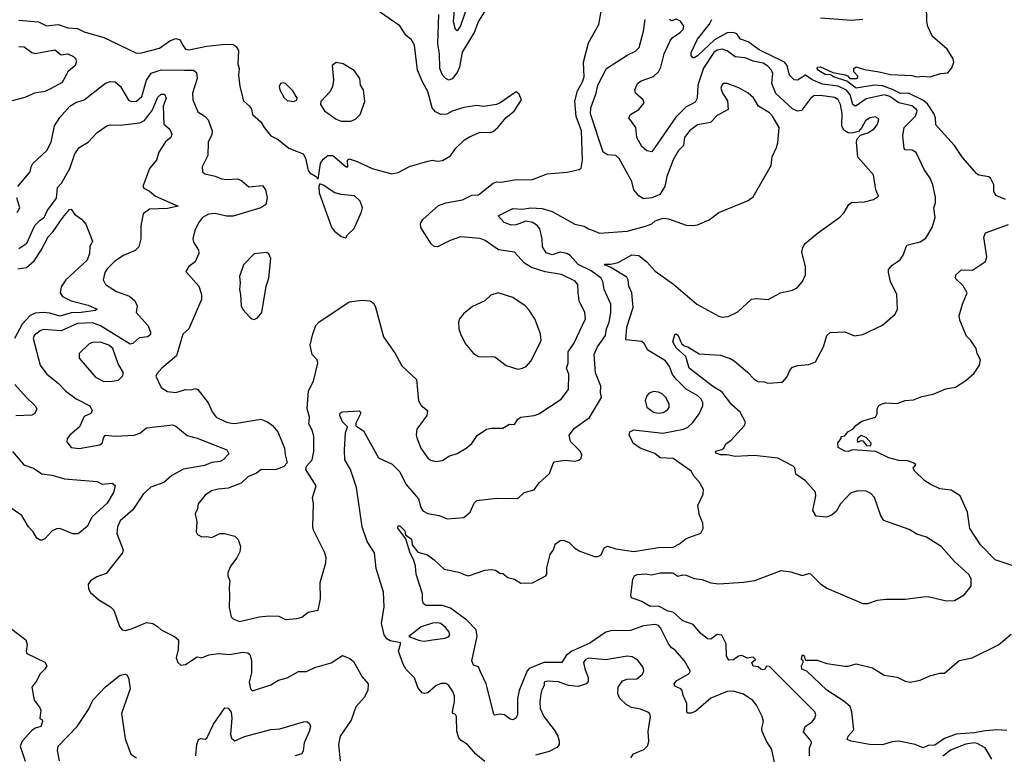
# Model space of a CAD drawing. Extents: x 1468344 to 1613994, y 525695 to 643861.
# Tile 105 of 256: x 1501581 to 1507600, y 624485 to 628974. Entities that reach past the tile are written whole.
import ezdxf

# ---------------------------------------------------------------- set-up
doc = ezdxf.new("R2010")
doc.units = 0

msp = doc.modelspace()

# ---------------------------------------------------------------- linework, layer by layer
at = {"layer": '0CON10XD'}
for points in [[(1502575, 628820), (1502594.1, 628794.1), (1502615, 628790), (1502725, 628811.9), (1502835.9, 628824.1), (1502885, 628822), (1502905, 628811.2), (1502917.5, 628785), (1502914.2, 628705), (1502922, 628675), (1502918.8, 628635), (1502925.8, 628565), (1502948.8, 628478.8), (1502986.2, 628445), (1502997.3, 628427.3), (1503004.2, 628395), (1503055, 628350), (1503074.2, 628315), (1503115.6, 628265), (1503161.2, 628241.2), (1503225, 628188.8), (1503313.8, 628153.8), (1503327, 628127), (1503345, 628053.3), (1503355, 628038.8), (1503388.3, 628018.3), (1503405, 628000), (1503418.9, 628095), (1503435, 628121.4), (1503465, 628143.3), (1503495, 628144.5), (1503576.1, 628073.9), (1503585.7, 628074.3), (1503584.3, 628115), (1503595, 628122.9), (1503643.3, 628106.7), (1503735, 628065.6), (1503855, 628031.2), (1503895, 628040), (1503962.7, 628077.3), (1504075, 628110), (1504105, 628116.2), (1504135, 628108.8), (1504165, 628114), (1504215, 628142.5), (1504245, 628187.5), (1504300.7, 628239.3), (1504330.8, 628259.2), (1504395, 628286.7), (1504455, 628284), (1504475, 628291.2), (1504503.8, 628315), (1504555, 628376.2), (1504603.9, 628416.1), (1504647.5, 628485), (1504635, 628520), (1504615, 628532.5), (1504517.5, 628465), (1504495, 628456.7), (1504416.2, 628443.8), (1504375, 628449.2), (1504295, 628437.5), (1504225, 628416), (1504192.4, 628397.6), (1504155, 628395.6), (1504121.7, 628411.7), (1504102.9, 628435), (1504075.5, 628535.5), (1504043.8, 628593.8), (1504011.9, 628665), (1503995, 628817.5), (1503975, 628851.2), (1503940.5, 628880.5), (1503905, 628936), (1503661.2, 629105)], [(1504326, 629085), (1504275, 628935.8), (1504255, 628906), (1504245, 628913.3), (1504232, 628962), (1504245.6, 629115)], [(1507607.1, 627875), (1507549.5, 627899.5), (1507535.7, 627925), (1507536.7, 627965), (1507515, 628006.2), (1507505, 628014), (1507444.4, 628024.4), (1507433, 628033), (1507345, 628132.5), (1507295, 628204.3), (1507214.4, 628294.4), (1507181.5, 628331.5), (1507180, 628375), (1507170, 628400), (1507129.9, 628459.9), (1507102.9, 628482.9), (1507015, 628524.7), (1506965, 628522.5), (1506917.5, 628547.5), (1506855, 628569.8), (1506805.9, 628574.1), (1506695, 628556), (1506637.7, 628597.8), (1506555.7, 628625), (1506537, 628637), (1506505, 628638.4), (1506463.5, 628663.5), (1506455.6, 628675), (1506458.8, 628685), (1506475.9, 628685.9), (1506550.9, 628650.9), (1506627.5, 628637.5), (1506641.4, 628631.4), (1506655, 628614.4), (1506695, 628613.8), (1506705, 628620), (1506705, 628630), (1506680, 628655), (1506680, 628675), (1506695, 628686.7), (1506745, 628668.8), (1506835, 628656), (1506905, 628638.6), (1507035, 628632.5), (1507065, 628624.5), (1507101.9, 628628.1), (1507145.9, 628624.1), (1507210, 628645), (1507255, 628648.8), (1507279.3, 628680.7), (1507291.9, 628715), (1507288.1, 628735), (1507251.5, 628795), (1507161.5, 628871.5), (1507133.5, 628933.5), (1507126, 628965), (1507124, 629065)], [(1504008.8, 626418.8), (1504032, 626355), (1504076.7, 626295), (1504095, 626282), (1504125, 626274), (1504165, 626281.2), (1504204.1, 626305.9), (1504255, 626323.8), (1504310, 626355), (1504345, 626383.8), (1504377.9, 626432.1), (1504435, 626472), (1504465, 626477.5), (1504535, 626476.9), (1504575, 626502.5), (1504605, 626500), (1504625, 626532), (1504645, 626544.2), (1504725, 626554.3), (1504754.5, 626565.5), (1504891.9, 626655), (1504935.5, 626715), (1504936.9, 626806.9), (1504923.3, 626845), (1504934.6, 626875.4), (1504934.1, 626945), (1504968.2, 626995), (1505040, 627145), (1505036.4, 627185), (1505000, 627255), (1504995, 627307.5), (1504993.1, 627355), (1504976, 627376), (1504893, 627417), (1504792.7, 627432.7), (1504709.3, 627459.3), (1504666.8, 627486.8), (1504605, 627552.9), (1504507.7, 627567.7), (1504427.1, 627625), (1504395, 627637.9), (1504275, 627646.4), (1504212, 627625), (1504135, 627586.2), (1504115, 627587.5), (1504095.6, 627605), (1504032.7, 627705), (1504031.4, 627728.6), (1504046.2, 627753.8), (1504140.5, 627839.5), (1504185.3, 627854.7), (1504287.3, 627872.7), (1504345, 627902.7), (1504385.3, 627904.7), (1504475.7, 627974.3), (1504495, 627983.1), (1504525, 627980.9), (1504605, 627995.7), (1504715, 627998), (1504805, 628031.2), (1504928.1, 628041.9), (1505001.7, 628058.3), (1505012.5, 628067.5), (1505021.9, 628115), (1505015.4, 628294.6), (1504981.8, 628381.8), (1504974.1, 628475.9), (1504989.9, 628540.1), (1505021.6, 628595), (1505031.3, 628625), (1505028.2, 628715), (1505058.3, 628831.7), (1505121.5, 628945), (1505135.4, 629025)], [(1504425, 629026.7), (1504384.6, 628965), (1504359.3, 628895), (1504284.7, 628775), (1504269.5, 628685), (1504255, 628651.2), (1504225, 628612), (1504205, 628604), (1504185, 628613.8), (1504165, 628634.2), (1504148.5, 628675), (1504148.1, 628765), (1504136.3, 628826.3), (1504143.9, 629005)], [(1506476.3, 628986.3), (1506665, 628971.5), (1506735, 628976.9)], [(1501575, 628970.8), (1501695, 628961.4), (1501745, 628937.1), (1501815, 628944.6), (1501875, 628923.6), (1501935, 628920), (1501975, 628900.4), (1502094.6, 628864.6), (1502295, 628770), (1502325, 628771.9), (1502435, 628799.2), (1502497.8, 628845), (1502535, 628858.7), (1502561.9, 628851.9), (1502575, 628820)], [(1504425, 624441.4), (1504370, 624485), (1504318, 624545), (1504279.7, 624569.7), (1504266.3, 624586.3), (1504253.3, 624625), (1504252, 624715), (1504245, 624728.8), (1504226.2, 624736.2), (1504228.3, 624758.3), (1504239.1, 624805), (1504239.7, 624839.7), (1504229.1, 624869.1), (1504205, 624904.2), (1504185, 624916.7), (1504155, 624917.9), (1504125, 624903.6), (1504075, 624860.8), (1504055, 624856), (1504041.2, 624861.2), (1504015, 624893.3), (1503995, 624952), (1503942.6, 625002.6), (1503924, 625035), (1503896.2, 625115), (1503910, 625165), (1503845, 625178), (1503825, 625190), (1503808.1, 625215), (1503792.2, 625285), (1503809.4, 625385), (1503804.4, 625475), (1503760.4, 625620.4), (1503749.4, 625715), (1503705.5, 625785), (1503673.9, 625875), (1503639.1, 626115), (1503602.7, 626225), (1503568.5, 626285), (1503565.4, 626345), (1503571.7, 626448.3), (1503585.6, 626485), (1503555, 626516.4), (1503537.5, 626555), (1503540.4, 626569.6), (1503551.8, 626578.2), (1503655, 626582.9), (1503665, 626576.2), (1503664.5, 626565), (1503635, 626507.5), (1503635, 626492.7), (1503681.7, 626461.7), (1503775, 626296.5), (1503857.1, 626257.1), (1503905, 626210.8), (1503940.9, 626135), (1504019.5, 626045), (1504032.2, 625992.2), (1504045, 625971.9), (1504075, 625955.6), (1504144.1, 625944.1), (1504195, 625924.2), (1504295, 625932), (1504334.3, 625965), (1504359.8, 626020.2), (1504375, 626035.7), (1504495, 626050), (1504625, 626048.8), (1504665.4, 626084.6), (1504725, 626101.9), (1504756.2, 626143.8), (1504818.7, 626201.3), (1504847.1, 626272.9), (1504915, 626281.4), (1504974, 626276), (1504998, 626282), (1505012.5, 626295), (1505016.4, 626313.6), (1505008.8, 626335), (1504947.3, 626397.3), (1504940.5, 626435), (1504972.9, 626477.1), (1505065, 626543.8), (1505138, 626665), (1505131.4, 626695), (1505134.4, 626735), (1505100.4, 626815), (1505092.5, 626927.5), (1505112.3, 626975), (1505161.8, 627045), (1505168.4, 627085), (1505185.3, 627125), (1505195.3, 627185), (1505193.9, 627235), (1505153.2, 627325), (1505145.4, 627375), (1505135.4, 627395), (1505075, 627440.2), (1504995, 627478), (1504945, 627532.2), (1504925, 627545.8), (1504885, 627553.4), (1504835, 627537.8), (1504800.2, 627550.2), (1504776.8, 627585), (1504774.4, 627635), (1504759.5, 627695), (1504745.6, 627715), (1504718.1, 627735), (1504675, 627742.9), (1504615, 627720), (1504585, 627718), (1504542.2, 627735), (1504506.2, 627775), (1504595, 627820.5), (1504655, 627815.4), (1504705, 627824), (1504775, 627820.7), (1504835, 627801.2), (1504975, 627725.4), (1505032.2, 627712.2), (1505057.1, 627695), (1505087.5, 627685), (1505125, 627670.4), (1505295, 627682.5), (1505407.3, 627712.7), (1505445, 627726.7), (1505466.1, 627743.9), (1505515, 627761.2), (1505547, 627757), (1505655, 627719.2), (1505695, 627716), (1505725, 627720.8), (1505795, 627750), (1505853.9, 627796.1), (1506035, 627870), (1506065, 627891.2), (1506175, 628083.3), (1506180.6, 628135), (1506207.6, 628192.4), (1506215, 628222.5), (1506223.5, 628315), (1506183.3, 628385), (1506164.1, 628404.1), (1506098.1, 628445), (1506067, 628497), (1506033.8, 628525), (1505977.9, 628557.9), (1505906.7, 628585), (1505882, 628585), (1505872.2, 628575), (1505866.7, 628555), (1505876.4, 628525), (1505907.3, 628477.3), (1505911.4, 628425), (1505845, 628389.4), (1505804.7, 628345.3), (1505725, 628331.8), (1505674.5, 628295), (1505644.5, 628255), (1505638.2, 628205), (1505608.1, 628175), (1505575, 628118), (1505537.5, 628015), (1505524.6, 627955.4), (1505494.4, 627905), (1505445.3, 627884.7), (1505395, 627880.3), (1505365, 627896.9), (1505335.2, 627935.2), (1505322.2, 627985), (1505245, 628125.5), (1505224.3, 628144.3), (1505175, 628148.2), (1505147.5, 628165), (1505069.6, 628399.6), (1505071.8, 628435), (1505104.1, 628525), (1505115, 628573.8), (1505167.5, 628675), (1505295, 628756.8), (1505345, 628781.1), (1505368.2, 628805), (1505394.5, 628905), (1505403.6, 628975)], [(1504297, 625583), (1504325, 625575.8), (1504425, 625610), (1504465.9, 625614.1), (1504489.5, 625609.5), (1504515, 625591.2), (1504535, 625590), (1504565, 625564.2), (1504605, 625554), (1504645, 625530), (1504715, 625532), (1504798, 625575), (1504804.2, 625585.8), (1504803.1, 625625), (1504823.3, 625705), (1504843.3, 625735), (1504855, 625768.8), (1504885, 625792), (1504905, 625793.8), (1504939.7, 625779.7), (1504975, 625744.2), (1505005.5, 625725.5), (1505095, 625694.4), (1505115, 625693.3), (1505135.3, 625704.7), (1505153.4, 625746.6), (1505175, 625757.3), (1505225, 625740), (1505335, 625723.9), (1505485, 625747.7), (1505575, 625751.4), (1505615, 625770), (1505655, 625804.3), (1505745, 625836.7), (1505760, 625865), (1505756.4, 625896.4), (1505735.9, 625945.9), (1505725.7, 626004.3), (1505758.6, 626075), (1505762, 626102), (1505735, 626150), (1505705, 626182.5), (1505686, 626215), (1505575, 626291.8), (1505496.7, 626296.7), (1505463.9, 626323.9), (1505374, 626355), (1505332.2, 626385), (1505305.8, 626435), (1505310, 626455), (1505335, 626468.1), (1505511.8, 626448.2), (1505638.3, 626471.7), (1505665.3, 626484.7), (1505696.9, 626513.1), (1505734.6, 626565.4), (1505757.1, 626615), (1505756.7, 626635), (1505747.3, 626655), (1505725.5, 626675), (1505656, 626716), (1505596.1, 626776.1), (1505572.6, 626805), (1505553.8, 626853.8), (1505528.7, 626888.7), (1505420.8, 626955), (1505398.9, 626995), (1505385, 627008.2), (1505287.1, 627017.1), (1505292.7, 627095), (1505330.4, 627215), (1505322.7, 627305), (1505304.5, 627345), (1505300.5, 627385), (1505291.5, 627401.5), (1505195, 627460.5), (1505156.7, 627475), (1505160, 627480), (1505195, 627480), (1505240.3, 627489.7), (1505323.8, 627536.2), (1505365, 627532.7), (1505415.6, 627495), (1505465, 627436.5), (1505577.8, 627357.8), (1505721.2, 627235), (1505855, 627162), (1505875, 627156.2), (1505911.2, 627161.2), (1505970.3, 627189.7), (1506055, 627266), (1506085, 627271.2), (1506156.4, 627263.6), (1506232.5, 627305), (1506305, 627321.9), (1506333.7, 627336.3), (1506366.3, 627373.7), (1506385.6, 627415), (1506384.3, 627464.3), (1506362.5, 627555), (1506368.3, 627581.7), (1506383.6, 627606.4), (1506455, 627667.5), (1506595, 627766.7), (1506621.2, 627795), (1506650, 627845), (1506665, 627856.7), (1506745, 627860), (1506800, 627875), (1506830, 627895), (1506814.1, 627934.1), (1506801.2, 628025), (1506704.1, 628134.1), (1506696, 628225), (1506700, 628245), (1506721.7, 628268.3), (1506765, 628282), (1506805, 628306.2), (1506825.8, 628335), (1506833.3, 628365), (1506815, 628380), (1506778.8, 628375), (1506750.6, 628355), (1506729.2, 628315), (1506709.5, 628290.5), (1506668.5, 628281.5), (1506645, 628281.8), (1506619.9, 628299.9), (1506605.9, 628325), (1506609, 628401), (1506598.2, 628455), (1506585, 628484.3), (1506565, 628499.5), (1506475, 628511.5), (1506435, 628508.5), (1506415, 628492.5), (1506359.9, 628420.1), (1506336, 628416), (1506305, 628429.6), (1506203.6, 628523.6), (1506178.7, 628585), (1506184.1, 628645), (1506176, 628665), (1506155, 628689.7), (1506125, 628708), (1506065, 628719.8), (1506015, 628740.6), (1505955, 628746.8), (1505905, 628784), (1505875, 628793.8), (1505845, 628788.5), (1505825, 628774.1), (1505761.8, 628678.2), (1505725.7, 628575), (1505723.1, 628495), (1505709.2, 628470.8), (1505690.9, 628459.1), (1505655, 628440.8), (1505591.2, 628378.8), (1505445, 628166), (1505415, 628172), (1505385, 628198.8), (1505354.5, 628255), (1505346.9, 628315), (1505304, 628375), (1505315.7, 628395), (1505365, 628425.5), (1505399.1, 628465), (1505392.9, 628485), (1505344.4, 628525), (1505341.9, 628545), (1505357.5, 628585), (1505379.5, 628600.5), (1505455, 628626.7), (1505485, 628655.6), (1505501.1, 628685), (1505520.6, 628765), (1505557.1, 628845), (1505572.5, 628865), (1505619.2, 628895), (1505636.7, 628915), (1505641.8, 628935), (1505620.4, 628965), (1505595, 628976.7), (1505565, 628966.7), (1505553.5, 628975)], [(1507105, 625446.2), (1507135, 625448.8), (1507245, 625423.3), (1507295, 625423.8), (1507355, 625458.8), (1507397.5, 625512.5), (1507397.5, 625555), (1507385, 625581.2), (1507295, 625662.5), (1507214, 625755), (1507125, 625810.8), (1507065, 625829.2), (1507017.9, 625857.9), (1506864.4, 625914.4), (1506845, 625942.5), (1506807.5, 626055), (1506785, 626079.5), (1506755, 626092.2), (1506705, 626094.4), (1506660.3, 626079.7), (1506599.2, 626015), (1506571.3, 625968.7), (1506544.2, 625945.8), (1506513.6, 625933.6), (1506449.3, 625939.3), (1506430, 625975), (1506447.1, 626065), (1506445.7, 626085.7), (1506385, 626156.7), (1506325, 626197.5), (1506318.8, 626235), (1506310, 626245), (1506215, 626294), (1506071.3, 626311.3), (1505955, 626304.5), (1505905, 626315.5), (1505865, 626314.7), (1505836.7, 626325), (1505833.6, 626335), (1505840.1, 626339.9), (1505873.1, 626346.9), (1505884.4, 626355), (1505898, 626382), (1505930.6, 626405), (1506012.5, 626495), (1506018.1, 626515), (1505985.4, 626575), (1505935, 626620.3), (1505875, 626696.9), (1505815.4, 626735), (1505672.5, 626845), (1505652.4, 626915), (1505595, 626968.7), (1505574.1, 627005.9), (1505585, 627051.2), (1505595, 627054.3), (1505606.2, 627045), (1505625.6, 626995), (1505641.9, 626981.9), (1505665.5, 626974.5), (1505735, 626932.3), (1505864.5, 626924.5), (1505923.6, 626903.6), (1505948.3, 626888.3), (1506029.7, 626819.7), (1506068.7, 626778.7), (1506093.3, 626763.3), (1506135, 626761.5), (1506155, 626753.8), (1506245, 626759.4), (1506270.9, 626789.1), (1506290, 626835), (1506305, 626851.2), (1506335, 626861.2), (1506405, 626866.2), (1506445.9, 626884.1), (1506495.6, 626974.4), (1506516.1, 627043.9), (1506535, 627063.3), (1506625, 627066), (1506685, 627042.5), (1506735, 627050), (1506855, 627107.5), (1506933.3, 627175), (1506946.2, 627205), (1506942.9, 627295), (1506904.3, 627375), (1506891.2, 627428.8), (1506892.1, 627447.9), (1506915, 627473.8), (1506963.1, 627506.9), (1506982.5, 627535), (1507004.2, 627595.8), (1507085, 627617.5), (1507121.2, 627638.8), (1507160, 627705), (1507176.7, 627765), (1507168.8, 627825), (1507178.8, 627855), (1507178.8, 627888.8), (1507163.1, 627965), (1507147.1, 628005), (1507109.4, 628059.4), (1507061.7, 628161.7), (1507036.9, 628176.9), (1506995, 628179.2), (1506987, 628187), (1506979.2, 628265), (1506987.1, 628315), (1507058.2, 628385), (1507068, 628415), (1507063.8, 628425), (1507035, 628448.1), (1506955, 628466.4), (1506900.3, 628505), (1506866.7, 628515), (1506755, 628490.6), (1506695, 628448.2), (1506685, 628447.3), (1506675, 628455.6), (1506657.6, 628515), (1506635, 628542.8), (1506585, 628568), (1506489.1, 628579.1), (1506425, 628605.6), (1506385, 628635.3), (1506335, 628605.4), (1506315, 628607.5), (1506287.1, 628635), (1506271.8, 628695), (1506256.8, 628715), (1506100.5, 628790.5), (1506035, 628838.8), (1505987.5, 628855), (1505965, 628887.7), (1505945, 628896.8), (1505905, 628893.5), (1505828.5, 628851.5), (1505725, 628753.8), (1505705, 628740.7), (1505695, 628740.9), (1505685.8, 628755), (1505686.3, 628773.7), (1505723.6, 628855), (1505795, 628944.5), (1505811.1, 628975)], [(1501575, 628810), (1501607.3, 628807.3), (1501655, 628774), (1501675, 628768.2), (1501795, 628790.7), (1501835, 628760), (1501875, 628764.5), (1501909.4, 628749.4), (1501922.9, 628735), (1501926.7, 628715), (1501920, 628695), (1501875.4, 628654.6), (1501864.6, 628635), (1501839.5, 628590.5), (1501769.2, 628550.8), (1501734.3, 628535.7), (1501672, 628525), (1501611.6, 628498.4), (1501535, 628479.1)], [(1503605, 628354.3), (1503634.3, 628365.7), (1503662, 628395), (1503690, 628475), (1503682.5, 628545), (1503663.3, 628575), (1503660, 628615), (1503625, 628663.3), (1503557.5, 628705), (1503515, 628712.5), (1503490, 628695), (1503500, 628605), (1503493.8, 628565), (1503478.8, 628535), (1503420.8, 628475), (1503418.6, 628455), (1503445, 628416.7), (1503515, 628365.8), (1503545, 628354.4), (1503605, 628354.3)], [(1501568.9, 627955), (1501645.6, 628045), (1501650, 628075), (1501660, 628095), (1501746.2, 628175), (1501773.1, 628225), (1501793.9, 628326.1), (1501825, 628375.8), (1501888, 628445), (1501922.8, 628467.2), (1501973.8, 628485), (1502105, 628587.1), (1502134.6, 628595.4), (1502165, 628593.6), (1502196.7, 628566.7), (1502245, 628483.3), (1502265, 628474.6), (1502295, 628476.8), (1502327.6, 628505), (1502355.9, 628605), (1502385, 628648), (1502445, 628667.8), (1502587.5, 628665), (1502642.5, 628665), (1502661.1, 628651.1), (1502666.5, 628615), (1502637.3, 628525), (1502639.1, 628485), (1502670.3, 628410.3), (1502715, 628382.2), (1502732.8, 628362.8), (1502757.5, 628295), (1502755, 628272.5), (1502732.5, 628225), (1502730.6, 628145), (1502697.1, 628075), (1502698, 628045), (1502712.6, 628032.6), (1502775, 628018.5), (1502815, 628002.5), (1502845, 627998.2), (1502915, 628001.5), (1502939.1, 627989.1), (1502982.1, 627952.1), (1503065, 627961.2), (1503084, 627935), (1503094.4, 627885), (1503084.4, 627845), (1503055, 627823.9), (1502885, 627773.2), (1502845, 627772.7), (1502775, 627788.8), (1502735, 627786), (1502698.1, 627765), (1502673.6, 627733.6), (1502651.8, 627685), (1502639.2, 627635), (1502644, 627615), (1502672.9, 627565), (1502675.7, 627545), (1502654.2, 627495), (1502614.2, 627465), (1502596.7, 627435), (1502675.6, 627345), (1502692.2, 627295), (1502692.2, 627265), (1502614.3, 627085), (1502577.1, 627052.9), (1502539.3, 626920.7), (1502450, 626845), (1502419.3, 626810.7), (1502413.3, 626795), (1502445, 626726.2), (1502485, 626701.9), (1502535, 626695.6), (1502595, 626714.4), (1502627, 626713), (1502655, 626720), (1502670, 626715), (1502733.5, 626633.5), (1502757.4, 626577.4), (1502782, 626545), (1502845, 626514.5), (1502885, 626505.8), (1502907.5, 626507.5), (1503055, 626532.5), (1503095, 626516.2), (1503126.2, 626495), (1503159.2, 626455), (1503200, 626355), (1503203.3, 626315), (1503216.7, 626265), (1503196.1, 626243.9), (1503150, 626225), (1503055, 626223.3), (1503027.5, 626202.5), (1502975, 626180.5), (1502935, 626142.5), (1502855, 626111.1), (1502794.2, 626105.8), (1502753.8, 626095), (1502715, 626067.5), (1502672.5, 626015), (1502667.5, 625985), (1502653.3, 625955), (1502663.8, 625905), (1502660, 625845), (1502667, 625827), (1502693.6, 625813.6), (1502725, 625816.7), (1502755, 625810), (1502805, 625833.8), (1502833.6, 625833.6), (1502895, 625817.5), (1502917, 625797), (1502930, 625755), (1502927, 625723), (1502907.5, 625685), (1502870, 625635), (1502853, 625593), (1502853.3, 625575), (1502866, 625545), (1502860.8, 625505), (1502864, 625456), (1502861.7, 625381.7), (1502874.2, 625325), (1502885, 625312), (1502925, 625296), (1503045, 625324.3), (1503105, 625331.4), (1503165, 625328.6), (1503205, 625308.8), (1503275, 625313.8), (1503305, 625322), (1503345, 625353.8), (1503406.2, 625365), (1503419.2, 625435), (1503417.5, 625535), (1503451.2, 625655), (1503453.8, 625685), (1503446, 625715), (1503376, 625855), (1503372.9, 625875), (1503377.5, 626015), (1503371.2, 626055), (1503392.5, 626125), (1503330, 626225), (1503333.9, 626246.1), (1503368.8, 626285), (1503378.8, 626335), (1503378.3, 626428.3), (1503368.8, 626465), (1503348.8, 626505), (1503351.4, 626545), (1503338.5, 626595), (1503346.7, 626705), (1503377.5, 626765), (1503403.8, 626875), (1503400, 626895), (1503368.3, 626928.3), (1503356, 626985), (1503372, 627055), (1503391.2, 627105), (1503410, 627125), (1503595, 627249.1), (1503675, 627260.5), (1503723.3, 627255), (1503745, 627238.8), (1503756.6, 627216.6), (1503805.6, 627035), (1503875.6, 626935), (1503917.8, 626857.8), (1504005.6, 626775.6), (1504018, 626645), (1504035, 626616.7), (1504073.3, 626585), (1504068.8, 626555), (1504008.3, 626471.7), (1504004.2, 626435), (1504008.8, 626418.8)], [(1503255, 628474.1), (1503275, 628483.3), (1503276.9, 628495), (1503250.3, 628540.3), (1503205, 628584.5), (1503191.1, 628588.9), (1503175.6, 628584.4), (1503166.9, 628565), (1503170, 628545), (1503197, 628497), (1503215, 628480.5), (1503255, 628474.1)], [(1501575, 627575.6), (1501625, 627608.5), (1501673.6, 627716.4), (1501705, 627749.1), (1501729.6, 627765), (1501749.4, 627805), (1501805, 627883.3), (1501811.9, 627948.1), (1501835.2, 627974.8), (1501887.3, 628065), (1501917.8, 628155), (1501945, 628193.1), (1502000, 628225), (1502053.3, 628285), (1502113.3, 628325), (1502135, 628331.4), (1502195, 628330), (1502315.3, 628344.7), (1502342.9, 628357.1), (1502369, 628391), (1502390.2, 628419.8), (1502425, 628500.5), (1502445, 628519.5), (1502465, 628520), (1502475.9, 628495), (1502458.5, 628445), (1502462, 628335), (1502499.4, 628305), (1502510.9, 628275), (1502504.5, 628255), (1502472.1, 628227.9), (1502431.8, 628165), (1502416.5, 628115), (1502373.3, 628065), (1502334, 627955), (1502340, 627945), (1502375, 627926.7), (1502410.8, 627895), (1502550, 627835), (1502485, 627820.3), (1502375, 627815.4), (1502335, 627788), (1502320.8, 627715), (1502320.5, 627635), (1502309.4, 627585), (1502286.7, 627563.3), (1502215, 627533.1), (1502161.8, 627498.2), (1502115, 627450.6), (1502101.4, 627428.6), (1502091.5, 627385), (1502104.4, 627355), (1502173.1, 627313.1), (1502252.9, 627285), (1502284.3, 627255), (1502298.8, 627225), (1502293.3, 627185), (1502365, 627103.3), (1502380.7, 627065), (1502379.6, 627050.4), (1502364.2, 627035.8), (1502310.5, 627029.5), (1502271.9, 626995), (1502255, 626991.2), (1502075, 627102.5), (1502025, 627120.7), (1501935, 627117.5), (1501835, 627073.5), (1501725, 627081.3), (1501705, 627073.1), (1501670, 627045), (1501663.5, 627025), (1501705, 626863.8), (1501747.3, 626807.3), (1501815, 626751.9), (1501863.1, 626703.1), (1501926.3, 626656.3), (1502010, 626615), (1502024.1, 626585.9), (1502015, 626568), (1501975, 626550), (1501946.2, 626485), (1501886.7, 626435), (1501871.2, 626415), (1501868.6, 626395), (1501895, 626360), (1501945, 626354.4), (1502070, 626375), (1502084.4, 626385.6), (1502095, 626422.5), (1502105, 626436), (1502165, 626429.5), (1502280, 626435), (1502315, 626447.1), (1502355, 626479.1), (1502515, 626497.8), (1502535, 626490.8), (1502605, 626433.6), (1502665, 626417.5), (1502847.1, 626345), (1502858.8, 626321.2), (1502823.8, 626285), (1502805.4, 626274.6), (1502755, 626268.5), (1502735, 626258.9), (1502710.9, 626249.1), (1502581.9, 626228.1), (1502510.7, 626189.3), (1502462, 626145), (1502382.9, 626117.1), (1502335, 626073.5), (1502271.5, 625978.5), (1502195, 625910.5), (1502177.8, 625875), (1502174.1, 625834.1), (1502214, 625735), (1502209.2, 625715), (1502109.7, 625590.3), (1502051.7, 625568.3), (1502013.8, 625545), (1501998.8, 625525), (1502001.2, 625495), (1502014.3, 625474.3), (1502065, 625428.8), (1502135, 625386.2), (1502156.7, 625365), (1502191.2, 625265), (1502207.5, 625245), (1502225, 625241.2), (1502265, 625250.8), (1502355, 625290), (1502395, 625284.2), (1502424, 625265), (1502444.6, 625244.6), (1502526.2, 625205), (1502551.2, 625185), (1502550, 625125), (1502536.7, 625075), (1502546.4, 625046.4), (1502565, 625030), (1502595, 625033.8), (1502665, 625081.2), (1502695, 625074), (1502736.4, 625093.6), (1502795, 625101.4), (1502863.9, 625093.9), (1502945, 625108.2), (1502976, 625105), (1502987.1, 625095), (1502997.9, 625057.9), (1502997.7, 624982.3), (1502982.5, 624925), (1502991.2, 624885), (1503003.6, 624873.6), (1503115, 624910), (1503163.2, 624936.8), (1503215, 624952.5), (1503285, 624990), (1503335, 624990.8), (1503385, 625014.2), (1503485, 625042.9), (1503555, 625088.9), (1503599.8, 625069.8), (1503620.9, 625050.9), (1503675, 624957.5), (1503710, 624915), (1503709.4, 624875), (1503687.5, 624832.5), (1503635.8, 624774.2), (1503606.1, 624693.9), (1503540.8, 624595), (1503530.6, 624545), (1503539.6, 624445)], [(1503575, 627640), (1503585, 627660), (1503625, 627697.5), (1503669.5, 627800.5), (1503675.7, 627825), (1503662.9, 627865), (1503627.5, 627897.5), (1503545, 627906.5), (1503507, 627917), (1503435, 627963.3), (1503415, 627970), (1503410, 627955), (1503412, 627915), (1503486.4, 627706.4), (1503503.6, 627683.6), (1503545, 627650), (1503575, 627640)], [(1501565.6, 627795), (1501580.6, 627825), (1501562.5, 627885)], [(1501568.5, 627451.5), (1501621.2, 627458.8), (1501668.8, 627501.2), (1501711.3, 627565), (1501753.8, 627646.2), (1501785, 627679.5), (1501843.6, 627765), (1501885, 627814.5), (1501895, 627816), (1501916.2, 627785), (1501958.2, 627755), (1501984.3, 627725), (1502025, 627620), (1502009.2, 627585), (1502006.9, 627545), (1501992.2, 627505), (1501862.5, 627385), (1501835, 627342.5), (1501827.9, 627305), (1501842, 627282), (1501895, 627256.2), (1501999.1, 627229.1), (1502053.3, 627205), (1502043.8, 627196.2), (1501955.4, 627184.6), (1501895, 627182.6), (1501825, 627161.6), (1501765, 627180), (1501726, 627184), (1501675, 627179.8), (1501645, 627166.7), (1501596.7, 627113.3), (1501548, 627025)], [(1507043.3, 626233.3), (1507060, 626255), (1507042.5, 626265), (1507007.6, 626277.6), (1506955, 626280.4), (1506895, 626296.2), (1506815, 626334.5), (1506675, 626344.5), (1506645, 626335.7), (1506625, 626337.1), (1506585, 626360), (1506582, 626388), (1506602.5, 626415), (1506602.5, 626427.5), (1506625, 626430), (1506644.1, 626455.9), (1506676, 626474), (1506692.5, 626495), (1506729.3, 626520.7), (1506813.3, 626545), (1506822.5, 626565), (1506822.5, 626595), (1506833.6, 626616.4), (1506853, 626627), (1506875, 626633.3), (1506945, 626628.8), (1506995, 626646.7), (1507045, 626650), (1507095, 626671.2), (1507165, 626686.2), (1507241.7, 626718.3), (1507302.3, 626727.7), (1507365, 626768.8), (1507415.5, 626814.5), (1507447.9, 626862.1), (1507454, 626895), (1507434, 626935), (1507428.6, 626965), (1507395, 627014), (1507369.1, 627039.1), (1507327.3, 627137.3), (1507324.2, 627165), (1507344.3, 627235), (1507374, 627305), (1507348.2, 627348.2), (1507301.7, 627391.7), (1507303.3, 627415), (1507337.5, 627445), (1507405, 627444.4), (1507485, 627496.2), (1507494.3, 627525), (1507474.4, 627645), (1507485, 627672), (1507625, 627723.1)], [(1503015, 627142.5), (1503035, 627152.5), (1503060, 627185), (1503086.9, 627345), (1503104.3, 627395), (1503116.2, 627515), (1503103, 627543), (1503091.7, 627551.7), (1503015, 627542.5), (1502948.8, 627475), (1502924, 627405), (1502928, 627365), (1502923.8, 627325), (1502931.2, 627295), (1502934, 627225), (1502945, 627203.3), (1502987, 627157), (1503000, 627145), (1503015, 627142.5)], [(1504625, 626838), (1504655, 626844), (1504676.7, 626855), (1504705, 626886.7), (1504768, 627012), (1504764, 627055), (1504730, 627145), (1504695, 627198.8), (1504670, 627225), (1504595, 627277.1), (1504505, 627304), (1504460.3, 627289.7), (1504423.3, 627255), (1504349.5, 627220.5), (1504294.1, 627175.9), (1504270, 627145), (1504263.3, 627125), (1504266, 627085), (1504274.5, 627054.5), (1504304.3, 626995), (1504354, 626935), (1504385, 626916.7), (1504485, 626913.3), (1504555, 626861.2), (1504625, 626838)], [(1502095, 626763.6), (1502145, 626764.5), (1502185, 626772), (1502208.6, 626795), (1502214.4, 626815), (1502181.6, 626871.6), (1502149.6, 626965), (1502125, 626984.7), (1502075, 627004.1), (1502025, 627001.8), (1502006.1, 626993.9), (1501943.8, 626935), (1501944.2, 626905), (1502045, 626788.9), (1502095, 626763.6)], [(1501551.1, 626745), (1501622, 626665), (1501676.2, 626615), (1501685.8, 626595), (1501672.4, 626567.6), (1501655, 626557.8), (1501557.2, 626552.8)], [(1505485, 626570), (1505515, 626573.8), (1505540.3, 626589.7), (1505550.9, 626605), (1505551.8, 626625), (1505532.9, 626662.9), (1505508, 626688), (1505485, 626698.5), (1505455, 626702.7), (1505428, 626692), (1505414, 626676), (1505404, 626646), (1505415.2, 626605.2), (1505455, 626576.2), (1505485, 626570)], [(1506759.7, 626369.7), (1506785, 626372), (1506786.6, 626386.6), (1506755, 626421.2), (1506725, 626432.5), (1506703.9, 626416.1), (1506700, 626405), (1506705, 626392.5), (1506725, 626403.3), (1506735, 626400), (1506759.7, 626369.7)], [(1501537.1, 626335), (1501605, 626253.8), (1501665, 626232.5), (1501715, 626198.9), (1501779.8, 626189.8), (1501855, 626168.8), (1502055, 626151.4), (1502085, 626136.2), (1502145, 626142), (1502165, 626127.5), (1502154.3, 626085), (1502115, 626019.2), (1502024, 625936), (1501992.5, 625877.5), (1501938.9, 625831.1), (1501905, 625832.2), (1501825, 625863.8), (1501805, 625863.1), (1501779.8, 625850.2), (1501735, 625802.5), (1501717.5, 625792.5), (1501705, 625793.1), (1501686, 625805), (1501662.9, 625845), (1501634.1, 625874.1), (1501593.3, 625945), (1501516.8, 625996.8)], [(1507655, 625637.5), (1507543.4, 625673.4), (1507454.7, 625765), (1507389.6, 625865), (1507376, 625965), (1507330.8, 626065), (1507275, 626098.6), (1507205, 626106.2), (1507147.5, 626135), (1507115, 626156.7), (1507052.5, 626215), (1507043.3, 626233.3)], [(1506198.1, 624425), (1506178.6, 624515), (1506146, 624566), (1506120, 624625), (1506117.1, 624645), (1506127.5, 624685), (1506119.2, 624715), (1506085.8, 624785), (1506063.4, 624813.4), (1506005, 624851.9), (1505945, 624870.8), (1505905, 624868.2), (1505805, 624827.3), (1505715, 624747.8), (1505685, 624735.6), (1505665, 624736.2), (1505659.2, 624745), (1505660, 624795), (1505637.3, 624845), (1505630.8, 624875), (1505623.3, 624885), (1505585, 624901.2), (1505581.9, 624915), (1505598.6, 624935), (1505668.1, 624975), (1505678.1, 624985), (1505678.9, 624995), (1505644.4, 625055), (1505585, 625124), (1505564.5, 625134.5), (1505546, 625164), (1505497.4, 625257.4), (1505485, 625271.4), (1505465, 625278.9), (1505395, 625269.4), (1505315, 625241.9), (1505195, 625238.5), (1505165, 625230.4), (1505065.2, 625164.8), (1504956.2, 625115), (1504921.5, 625088.5), (1504895, 625045.6), (1504785, 625045.6), (1504695, 625009.1), (1504682.8, 624995), (1504634.1, 624875), (1504623.1, 624825), (1504623.3, 624725), (1504614.5, 624705.5), (1504595.6, 624694.4), (1504578.9, 624698.9), (1504545, 624725.7), (1504515, 624730), (1504485, 624724.2), (1504479.2, 624729.2), (1504431.5, 624915), (1504397.7, 624987.7), (1504385, 625020), (1504355, 625028.8), (1504344.4, 625055), (1504376.8, 625205), (1504370.3, 625245), (1504315, 625304.7), (1504215, 625378), (1504165, 625393.2), (1504065, 625394.4), (1504048.8, 625405), (1504042.5, 625425), (1504042.5, 625465), (1504004.2, 625585), (1504000, 625635), (1503989.6, 625669.6), (1503965, 625720), (1503940.7, 625800.7), (1503893.3, 625866.7), (1503895, 625880), (1503905, 625880), (1503935, 625850), (1503940, 625825), (1503975, 625800), (1503980, 625765), (1504015, 625720), (1504073.2, 625703.2), (1504115, 625673.3), (1504175, 625617.1), (1504265, 625598), (1504297, 625583)], [(1506408.5, 624475), (1506408.2, 624525), (1506420.4, 624555), (1506418.8, 624565), (1506372.2, 624622.2), (1506382.9, 624655), (1506426.4, 624683.6), (1506442, 624705), (1506447.5, 624725), (1506442.5, 624745), (1506165, 625020.6), (1506146.1, 625023.9), (1506136.5, 625005), (1506125, 625001.6), (1506111.1, 625005), (1506095, 625018.9), (1506065, 625022.7), (1506056.8, 625045), (1506080, 625065), (1506065, 625078.6), (1506027.7, 625072.3), (1505995, 625089.1), (1505975.9, 625084.1), (1505945, 625062.2), (1505915, 625060), (1505900.9, 625085), (1505899.6, 625159.6), (1505872.5, 625212.5), (1505845, 625217.1), (1505805, 625189.1), (1505785, 625189.5), (1505742.9, 625225), (1505698.7, 625278.7), (1505635, 625300.7), (1505575, 625353.6), (1505545, 625359.7), (1505485, 625390.6), (1505435, 625388.6), (1505385, 625418.3), (1505321.5, 625441.5), (1505316.6, 625455), (1505330, 625555), (1505339.4, 625575), (1505355, 625583.3), (1505405, 625587.3), (1505445, 625580.9), (1505496.3, 625593.7), (1505574.6, 625594.6), (1505605, 625574.3), (1505635, 625581.8), (1505655, 625579.6), (1505705, 625559.6), (1505752.6, 625552.6), (1505805, 625532.5), (1505855, 625526.9), (1506005, 625535.7), (1506075, 625546), (1506235, 625608), (1506295, 625599.4), (1506365, 625578), (1506405, 625590), (1506415, 625587.5), (1506477, 625527), (1506515, 625500), (1506735, 625406.7), (1506765, 625406.7), (1506823.9, 625426.1), (1506875, 625433.8), (1506995, 625432), (1507105, 625446.2)], [(1501524, 625255), (1501618.8, 625185), (1501625.8, 625155), (1501620.8, 625115), (1501625, 625100), (1501735, 625048), (1501745.9, 625025.9), (1501734, 625005), (1501702.9, 624975), (1501684.4, 624935), (1501655.8, 624895), (1501668.5, 624815), (1501702.4, 624772.4), (1501709.4, 624755), (1501703.3, 624705), (1501717.5, 624695), (1501720, 624685), (1501710, 624655), (1501675, 624643.5), (1501652.3, 624627.8), (1501595.4, 624565), (1501582.9, 624535), (1501615, 624443.3)], [(1504055, 625176.9), (1504105, 625184.4), (1504182.5, 625195), (1504205, 625204), (1504211.2, 625215), (1504204.2, 625235), (1504185, 625257.1), (1504155, 625283.1), (1504135, 625288.9), (1504105, 625285.8), (1504035, 625263.5), (1503960, 625205), (1504025, 625180), (1504055, 625176.9)], [(1507615, 624630.8), (1507553.7, 624633.7), (1507485, 624628.8), (1507415, 624615.2), (1507305, 624607.9), (1507235, 624581), (1507175, 624540.3), (1507135, 624538.6), (1507105, 624524), (1507055.4, 624545.4), (1506955, 624564), (1506915, 624561.2), (1506855, 624541.8), (1506775, 624544.6), (1506663.3, 624565), (1506640, 624575), (1506646.4, 624595), (1506679.4, 624635), (1506667.8, 624745), (1506657.1, 624777.1), (1506618.9, 624808.9), (1506515, 624876.7), (1506392.5, 624992.5), (1506362.5, 625005), (1506360, 625025), (1506370, 625045), (1506370, 625055), (1506360, 625065), (1506365, 625090), (1506375, 625090), (1506385, 625060), (1506455, 625060.8), (1506515, 625040), (1506625, 625022.9), (1506645, 625022.5), (1506695, 625036.7), (1506794.1, 625014.1), (1506865, 624968.8), (1506945, 624956), (1506995, 624932), (1507025, 624926), (1507085, 624938), (1507145, 624963.8), (1507205, 624980), (1507235, 624981.2), (1507325, 625057.1), (1507404, 625074), (1507565, 625154.2), (1507641.3, 625218.7)], [(1505316, 624464), (1505332.2, 624487.8), (1505396.2, 624515), (1505420.8, 624539.2), (1505427.1, 624565), (1505421.8, 624625), (1505436.9, 624715), (1505432.1, 624732.1), (1505421.3, 624741.3), (1505375, 624760.5), (1505320.5, 624770.5), (1505288.6, 624788.6), (1505250, 624825), (1505237.5, 624855), (1505238.9, 624895), (1505265, 624933.1), (1505295, 624943.9), (1505353.7, 624946.3), (1505387.5, 624975), (1505395.5, 624995), (1505392.7, 625015), (1505359.8, 625059.8), (1505325, 625079.6), (1505295, 625085.4), (1505165, 625062.2), (1505058.7, 625071.3), (1505039.1, 625065), (1505026.8, 625045), (1505035, 625006.2), (1505056.5, 624955), (1505055, 624930), (1505043.8, 624915), (1504995, 624898.2), (1504935.5, 624904.5), (1504875, 624926.6), (1504805, 624930.8), (1504787.5, 624925), (1504787.5, 624905), (1504771.8, 624878.2), (1504766.2, 624855), (1504759.6, 624805), (1504762.5, 624765), (1504785, 624715.8), (1504848.9, 624635), (1504871.1, 624595), (1504878.9, 624565), (1504878.1, 624545), (1504865, 624525.7), (1504817.7, 624502.3), (1504735, 624478.5)], [(1501824.5, 624445), (1501812.5, 624507.5), (1501816.7, 624535), (1501932.9, 624655), (1502001.9, 624758.1), (1502028.5, 624815), (1502105, 624897.8), (1502195, 624969.2), (1502225, 624973.8), (1502235, 624970), (1502245, 624952.5), (1502256.9, 624885), (1502202.8, 624735), (1502225, 624580), (1502259.2, 624485), (1502295, 624464)], [(1502656.7, 624475), (1502662.9, 624545), (1502674, 624576), (1502685, 624581.4), (1502715, 624577.1), (1502725, 624583.1), (1502765, 624668.9), (1502835, 624769.2), (1502855, 624766.9), (1502873.1, 624743.1), (1502877.3, 624705), (1502868.7, 624605), (1502875, 624584.3), (1502895, 624567.9), (1502955, 624593.4), (1503115, 624635.4), (1503170.2, 624639.8), (1503315, 624683.1), (1503335.5, 624685.5), (1503353.2, 624673.2), (1503357.8, 624655), (1503350.9, 624625), (1503319.6, 624555), (1503314.4, 624505), (1503305, 624487.1), (1503265, 624475.4)], [(1507524.8, 624454.8), (1507484, 624524), (1507435, 624550.3), (1507415, 624553.8), (1507365, 624547), (1507275, 624512.8), (1507225, 624473.2)]]:
    msp.add_lwpolyline(points, dxfattribs=at)

doc.saveas('drawing.dxf')
